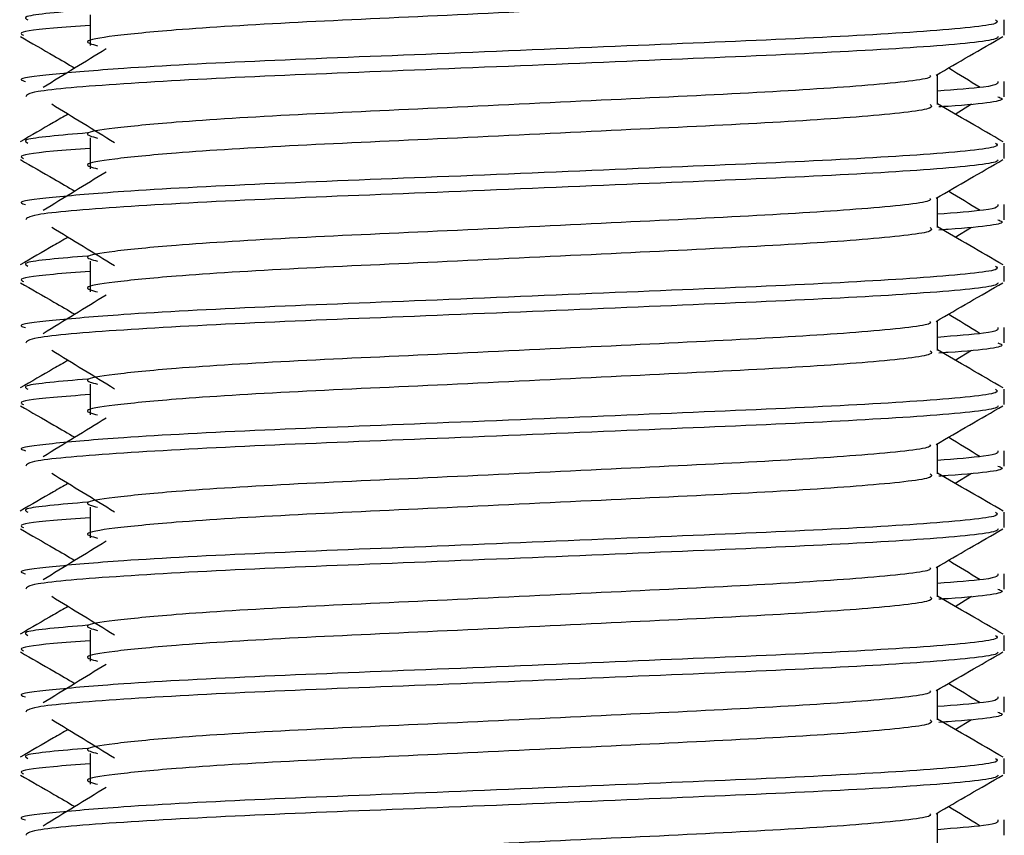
# Model space of a CAD drawing. Header units: millimetres. Extents: x 0 to 420, y 0 to 297.
# Tile 120 of 133: x 320.307 to 320.952, y 196.539 to 197.074. Entities that reach past the tile are written whole.
import ezdxf

# ---------------------------------------------------------------- set-up
doc = ezdxf.new("R2010")
doc.units = ezdxf.units.MM

msp = doc.modelspace()

# ---------------------------------------------------------------- linework, layer by layer
at = {"color": 7, "linetype": 'Continuous', "lineweight": 25}
for p, q in [((320.35277, 197.07679), (320.35277, 197.05662)), ((320.95185, 197.06339), (320.95185, 197.07345)), ((320.90818, 197.01807), (320.90818, 197.03774)), ((320.95185, 197.02306), (320.95185, 197.03312)), ((320.91982, 197.01175), (320.93061, 197.01836)), ((320.35277, 196.9961), (320.35277, 196.97592)), ((320.95185, 196.9827), (320.95185, 196.99276)), ((320.90818, 196.93737), (320.90818, 196.95705)), ((320.95185, 196.94237), (320.95185, 196.95242)), ((320.91982, 196.93106), (320.93061, 196.93767)), ((320.35277, 196.9154), (320.35277, 196.89523)), ((320.95185, 196.902), (320.95185, 196.91207)), ((320.90818, 196.85668), (320.90818, 196.87635)), ((320.95185, 196.86167), (320.95185, 196.87173)), ((320.91982, 196.85036), (320.93061, 196.85698)), ((320.35277, 196.83471), (320.35277, 196.81454)), ((320.95185, 196.82131), (320.95185, 196.83137)), ((320.90818, 196.77599), (320.90818, 196.79566)), ((320.95185, 196.78098), (320.95185, 196.79104)), ((320.91982, 196.76967), (320.93061, 196.77628)), ((320.35277, 196.75402), (320.35277, 196.73384)), ((320.95185, 196.74062), (320.95185, 196.75068)), ((320.90818, 196.69529), (320.90818, 196.71497)), ((320.95185, 196.70029), (320.95185, 196.71034)), ((320.91982, 196.68898), (320.93061, 196.69559)), ((320.35277, 196.67332), (320.35277, 196.65315)), ((320.95185, 196.65993), (320.95185, 196.66999)), ((320.90818, 196.6146), (320.90818, 196.63427)), ((320.95185, 196.61959), (320.95185, 196.62965)), ((320.91982, 196.60828), (320.93061, 196.6149)), ((320.35277, 196.59263), (320.35277, 196.57246)), ((320.95185, 196.57923), (320.95185, 196.58929)), ((320.90818, 196.53391), (320.90818, 196.55358)), ((320.95185, 196.5389), (320.95185, 196.54896))]:
    msp.add_line(p, q, dxfattribs=at)
for points, knots in [([(320.90335, 197.0987), (320.90423, 197.09792), (320.90689, 197.09557), (320.8676, 197.09107), (320.79394, 197.08636), (320.69493, 197.08166), (320.58716, 197.07633), (320.48516, 197.07187), (320.40977, 197.06729), (320.36633, 197.06291), (320.34605, 197.05969), (320.35395, 197.05752), (320.35747, 197.05655)], [0, 0, 0, 0, 0.059132, 0.177163, 0.292064, 0.406849, 0.524898, 0.638409, 0.754774, 0.844226, 0.930647, 1, 1, 1, 1]), ([(320.35097, 197.08006), (320.3335, 197.07858), (320.30667, 197.07629), (320.31054, 197.07419), (320.31189, 197.07345)], [0, 0, 0, 0, 0.651043, 1, 1, 1, 1]), ([(320.94627, 197.07345), (320.94727, 197.07268), (320.9503, 197.07034), (320.90491, 197.06585), (320.81974, 197.06114), (320.70524, 197.05644), (320.58057, 197.05112), (320.46274, 197.04665), (320.37514, 197.04207), (320.32608, 197.03769), (320.30365, 197.03505), (320.30908, 197.03348), (320.31034, 197.03312)], [0, 0, 0, 0, 0.061077, 0.184512, 0.304677, 0.424721, 0.548174, 0.666888, 0.788581, 0.882129, 0.97251, 1, 1, 1, 1]), ([(320.35277, 197.06991), (320.34418, 197.06928), (320.31781, 197.06735), (320.30523, 197.06531), (320.30828, 197.06375), (320.30899, 197.06339)], [0, 0, 0, 0, 0.270543, 0.831179, 1, 1, 1, 1]), ([(320.30707, 197.06258), (320.31437, 197.05836), (320.32628, 197.05147), (320.33818, 197.04458), (320.34278, 197.04191)], [0, 0, 0, 0, 0.6131696, 1, 1, 1, 1]), ([(320.948, 197.06252), (320.94775, 197.06202), (320.94672, 197.05994), (320.90502, 197.05576), (320.81972, 197.05105), (320.70521, 197.04636), (320.58069, 197.04103), (320.4623, 197.03657), (320.36913, 197.03157), (320.31298, 197.02681), (320.31123, 197.02417), (320.31049, 197.02306)], [0, 0, 0, 0, 0.039912, 0.166158, 0.289058, 0.411836, 0.5381, 0.659517, 0.783982, 0.909693, 1, 1, 1, 1]), ([(320.9073, 197.03724), (320.9146, 197.04146), (320.92919, 197.04991), (320.94379, 197.05836), (320.95109, 197.06258)], [0, 0, 0, 0, 0.499936, 1, 1, 1, 1]), ([(320.36319, 197.05442), (320.35632, 197.0502), (320.34256, 197.04178), (320.32884, 197.03336), (320.32197, 197.02915)], [0, 0, 0, 0, 0.49999, 1, 1, 1, 1]), ([(320.90322, 197.03717), (320.90356, 197.03672), (320.90504, 197.03469), (320.86704, 197.03054), (320.79408, 197.02584), (320.69488, 197.02114), (320.58717, 197.01581), (320.48516, 197.01135), (320.40977, 197.00677), (320.36633, 197.00239), (320.34604, 196.99917), (320.35395, 196.99699), (320.35748, 196.99602)], [0, 0, 0, 0, 0.035107, 0.156135, 0.273953, 0.391653, 0.512699, 0.629093, 0.748412, 0.840135, 0.92875, 1, 1, 1, 1]), ([(320.93619, 197.02915), (320.92933, 197.03336), (320.92239, 197.03761), (320.91545, 197.04187), (320.91538, 197.04191)], [0, 0, 0, 0, 0.989832, 1, 1, 1, 1]), ([(320.94782, 197.03312), (320.948, 197.03191), (320.94831, 197.02988), (320.91983, 197.02766), (320.90818, 197.02675)], [0, 0, 0, 0, 0.590683, 1, 1, 1, 1]), ([(320.32755, 197.01836), (320.33442, 197.01415), (320.34818, 197.00573), (320.36191, 196.9973), (320.36877, 196.99309)], [0, 0, 0, 0, 0.500011, 1, 1, 1, 1]), ([(320.90335, 197.01801), (320.90423, 197.01722), (320.90689, 197.01488), (320.8676, 197.01037), (320.79394, 197.00566), (320.69493, 197.00097), (320.58716, 196.99564), (320.48516, 196.99118), (320.40977, 196.9866), (320.36633, 196.98222), (320.34605, 196.979), (320.35395, 196.97682), (320.35747, 196.97585)], [0, 0, 0, 0, 0.059132, 0.177163, 0.292064, 0.406849, 0.524898, 0.638409, 0.754774, 0.844226, 0.930647, 1, 1, 1, 1]), ([(320.95124, 196.99356), (320.94394, 196.99779), (320.92959, 197.00609), (320.91523, 197.0144), (320.90818, 197.01849)], [0, 0, 0, 0, 0.508368, 1, 1, 1, 1]), ([(320.94767, 197.02306), (320.94885, 197.02268), (320.95488, 197.02075), (320.93934, 197.01834), (320.91116, 197.01654), (320.90904, 197.0164)], [0, 0, 0, 0, 0.18373, 0.938556, 1, 1, 1, 1]), ([(320.33834, 197.01175), (320.33517, 197.00991), (320.32469, 197.00385), (320.31421, 196.99779), (320.30692, 196.99356)], [0, 0, 0, 0, 0.3033381, 1, 1, 1, 1]), ([(320.35097, 196.99937), (320.3335, 196.99788), (320.30667, 196.9956), (320.31054, 196.99349), (320.31189, 196.99276)], [0, 0, 0, 0, 0.651043, 1, 1, 1, 1]), ([(320.94627, 196.99276), (320.94727, 196.99199), (320.9503, 196.98965), (320.90491, 196.98515), (320.81974, 196.98045), (320.70524, 196.97575), (320.58057, 196.97042), (320.46274, 196.96596), (320.37514, 196.96138), (320.32608, 196.957), (320.30365, 196.95436), (320.30908, 196.95279), (320.31034, 196.95242)], [0, 0, 0, 0, 0.061077, 0.184512, 0.304677, 0.424721, 0.548174, 0.666888, 0.788581, 0.882129, 0.97251, 1, 1, 1, 1]), ([(320.35277, 196.98922), (320.34418, 196.98859), (320.31781, 196.98666), (320.30523, 196.98461), (320.30828, 196.98306), (320.30899, 196.9827)], [0, 0, 0, 0, 0.270543, 0.831179, 1, 1, 1, 1]), ([(320.30707, 196.98189), (320.31437, 196.97766), (320.32628, 196.97077), (320.33818, 196.96388), (320.34278, 196.96122)], [0, 0, 0, 0, 0.61317, 1, 1, 1, 1]), ([(320.948, 196.98183), (320.94775, 196.98133), (320.94672, 196.97925), (320.90502, 196.97507), (320.81972, 196.97036), (320.70521, 196.96566), (320.58069, 196.96034), (320.4623, 196.95588), (320.36913, 196.95088), (320.31298, 196.94612), (320.31123, 196.94347), (320.31049, 196.94237)], [0, 0, 0, 0, 0.0399117, 0.1661575, 0.2890582, 0.4118359, 0.5381002, 0.6595169, 0.7839817, 0.9096926, 1, 1, 1, 1]), ([(320.9073, 196.95654), (320.9146, 196.96077), (320.92919, 196.96922), (320.94379, 196.97766), (320.95109, 196.98189)], [0, 0, 0, 0, 0.499936, 1, 1, 1, 1]), ([(320.36319, 196.97372), (320.35632, 196.96951), (320.34256, 196.96109), (320.32884, 196.95267), (320.32197, 196.94845)], [0, 0, 0, 0, 0.49999, 1, 1, 1, 1]), ([(320.93619, 196.94845), (320.92933, 196.95267), (320.92239, 196.95692), (320.91545, 196.96117), (320.91538, 196.96122)], [0, 0, 0, 0, 0.989832, 1, 1, 1, 1]), ([(320.90322, 196.95648), (320.90356, 196.95602), (320.90504, 196.954), (320.86704, 196.94984), (320.79408, 196.94515), (320.69488, 196.94045), (320.58717, 196.93512), (320.48516, 196.93066), (320.40977, 196.92608), (320.36633, 196.9217), (320.34604, 196.91847), (320.35395, 196.9163), (320.35748, 196.91533)], [0, 0, 0, 0, 0.035107, 0.156135, 0.273953, 0.391653, 0.512699, 0.629093, 0.748412, 0.840135, 0.92875, 1, 1, 1, 1]), ([(320.94782, 196.95242), (320.948, 196.95122), (320.94831, 196.94918), (320.91983, 196.94696), (320.90818, 196.94606)], [0, 0, 0, 0, 0.590683, 1, 1, 1, 1]), ([(320.94767, 196.94237), (320.94885, 196.94199), (320.95488, 196.94006), (320.93934, 196.93765), (320.91116, 196.93585), (320.90904, 196.93571)], [0, 0, 0, 0, 0.18373, 0.938556, 1, 1, 1, 1]), ([(320.32755, 196.93767), (320.33442, 196.93346), (320.34818, 196.92504), (320.36191, 196.91661), (320.36877, 196.9124)], [0, 0, 0, 0, 0.500011, 1, 1, 1, 1]), ([(320.90335, 196.93731), (320.90423, 196.93653), (320.90689, 196.93419), (320.8676, 196.92968), (320.79394, 196.92497), (320.69493, 196.92027), (320.58716, 196.91495), (320.48516, 196.91048), (320.40977, 196.9059), (320.36633, 196.90152), (320.34605, 196.8983), (320.35395, 196.89613), (320.35747, 196.89516)], [0, 0, 0, 0, 0.059132, 0.177163, 0.292064, 0.406849, 0.524898, 0.638409, 0.754774, 0.844226, 0.930647, 1, 1, 1, 1]), ([(320.95124, 196.91287), (320.94394, 196.91709), (320.92959, 196.9254), (320.91523, 196.93371), (320.90818, 196.93779)], [0, 0, 0, 0, 0.508368, 1, 1, 1, 1]), ([(320.33834, 196.93106), (320.33517, 196.92922), (320.32469, 196.92315), (320.31421, 196.91709), (320.30692, 196.91287)], [0, 0, 0, 0, 0.3033381, 1, 1, 1, 1]), ([(320.35097, 196.91868), (320.3335, 196.91719), (320.30667, 196.91491), (320.31054, 196.9128), (320.31189, 196.91207)], [0, 0, 0, 0, 0.651043, 1, 1, 1, 1]), ([(320.94627, 196.91207), (320.94727, 196.91129), (320.9503, 196.90896), (320.90491, 196.90446), (320.81974, 196.89975), (320.70524, 196.89506), (320.58057, 196.88973), (320.46274, 196.88527), (320.37514, 196.88069), (320.32608, 196.8763), (320.30365, 196.87366), (320.30908, 196.8721), (320.31034, 196.87173)], [0, 0, 0, 0, 0.061077, 0.184512, 0.304677, 0.424721, 0.548174, 0.666888, 0.788581, 0.882129, 0.97251, 1, 1, 1, 1]), ([(320.35277, 196.90853), (320.34418, 196.9079), (320.31781, 196.90597), (320.30523, 196.90392), (320.30828, 196.90237), (320.30899, 196.902)], [0, 0, 0, 0, 0.270543, 0.831179, 1, 1, 1, 1]), ([(320.30707, 196.90119), (320.31437, 196.89697), (320.32628, 196.89008), (320.33818, 196.88319), (320.34278, 196.88052)], [0, 0, 0, 0, 0.61317, 1, 1, 1, 1]), ([(320.948, 196.90114), (320.94775, 196.90064), (320.94672, 196.89855), (320.90502, 196.89437), (320.81972, 196.88967), (320.70521, 196.88497), (320.58069, 196.87964), (320.4623, 196.87518), (320.36913, 196.87019), (320.31298, 196.86543), (320.31123, 196.86278), (320.31049, 196.86167)], [0, 0, 0, 0, 0.0399117, 0.1661575, 0.2890582, 0.4118359, 0.5381002, 0.6595169, 0.7839817, 0.9096926, 1, 1, 1, 1]), ([(320.9073, 196.87585), (320.9146, 196.88007), (320.92919, 196.88852), (320.94379, 196.89697), (320.95109, 196.90119)], [0, 0, 0, 0, 0.499936, 1, 1, 1, 1]), ([(320.36319, 196.89303), (320.35632, 196.88882), (320.34256, 196.88039), (320.32884, 196.87197), (320.32197, 196.86776)], [0, 0, 0, 0, 0.49999, 1, 1, 1, 1]), ([(320.90322, 196.87579), (320.90356, 196.87533), (320.90504, 196.8733), (320.86704, 196.86915), (320.79408, 196.86445), (320.69488, 196.85975), (320.58717, 196.85443), (320.48516, 196.84996), (320.40977, 196.84538), (320.36633, 196.841), (320.34604, 196.83778), (320.35395, 196.8356), (320.35748, 196.83464)], [0, 0, 0, 0, 0.035107, 0.156135, 0.273953, 0.391653, 0.512699, 0.629093, 0.748412, 0.840135, 0.92875, 1, 1, 1, 1]), ([(320.93619, 196.86776), (320.92933, 196.87197), (320.92239, 196.87623), (320.91545, 196.88048), (320.91538, 196.88052)], [0, 0, 0, 0, 0.989832, 1, 1, 1, 1]), ([(320.94782, 196.87173), (320.948, 196.87053), (320.94831, 196.86849), (320.91983, 196.86627), (320.90818, 196.86536)], [0, 0, 0, 0, 0.590683, 1, 1, 1, 1]), ([(320.32755, 196.85698), (320.33442, 196.85277), (320.34818, 196.84434), (320.36191, 196.83592), (320.36877, 196.83171)], [0, 0, 0, 0, 0.500011, 1, 1, 1, 1]), ([(320.90335, 196.85662), (320.90423, 196.85584), (320.90689, 196.85349), (320.8676, 196.84899), (320.79394, 196.84428), (320.69493, 196.83958), (320.58716, 196.83425), (320.48516, 196.82979), (320.40977, 196.82521), (320.36633, 196.82083), (320.34605, 196.81761), (320.35395, 196.81544), (320.35747, 196.81447)], [0, 0, 0, 0, 0.059132, 0.177163, 0.292064, 0.406849, 0.524898, 0.638409, 0.754774, 0.844226, 0.930647, 1, 1, 1, 1]), ([(320.95124, 196.83218), (320.94394, 196.8364), (320.92959, 196.84471), (320.91523, 196.85302), (320.90818, 196.8571)], [0, 0, 0, 0, 0.508368, 1, 1, 1, 1]), ([(320.94767, 196.86167), (320.94885, 196.8613), (320.95488, 196.85936), (320.93934, 196.85696), (320.91116, 196.85515), (320.90904, 196.85502)], [0, 0, 0, 0, 0.18373, 0.938556, 1, 1, 1, 1]), ([(320.33834, 196.85036), (320.33517, 196.84852), (320.32469, 196.84246), (320.31421, 196.8364), (320.30692, 196.83218)], [0, 0, 0, 0, 0.303338, 1, 1, 1, 1]), ([(320.35097, 196.83799), (320.3335, 196.8365), (320.30667, 196.83421), (320.31054, 196.83211), (320.31189, 196.83137)], [0, 0, 0, 0, 0.651043, 1, 1, 1, 1]), ([(320.94627, 196.83137), (320.94727, 196.8306), (320.9503, 196.82827), (320.90491, 196.82377), (320.81974, 196.81906), (320.70524, 196.81436), (320.58057, 196.80904), (320.46274, 196.80457), (320.37514, 196.79999), (320.32608, 196.79561), (320.30365, 196.79297), (320.30908, 196.7914), (320.31034, 196.79104)], [0, 0, 0, 0, 0.061077, 0.184512, 0.304677, 0.424721, 0.548174, 0.666888, 0.788581, 0.882129, 0.97251, 1, 1, 1, 1]), ([(320.35277, 196.82783), (320.34418, 196.8272), (320.31781, 196.82527), (320.30523, 196.82323), (320.30828, 196.82167), (320.30899, 196.82131)], [0, 0, 0, 0, 0.270543, 0.831179, 1, 1, 1, 1]), ([(320.30707, 196.8205), (320.31437, 196.81628), (320.32628, 196.80939), (320.33818, 196.8025), (320.34278, 196.79983)], [0, 0, 0, 0, 0.61317, 1, 1, 1, 1]), ([(320.948, 196.82045), (320.94775, 196.81994), (320.94672, 196.81786), (320.90502, 196.81368), (320.81972, 196.80897), (320.70521, 196.80428), (320.58069, 196.79895), (320.4623, 196.79449), (320.36913, 196.7895), (320.31298, 196.78473), (320.31123, 196.78209), (320.31049, 196.78098)], [0, 0, 0, 0, 0.039912, 0.166158, 0.289058, 0.411836, 0.5381, 0.659517, 0.783982, 0.909693, 1, 1, 1, 1]), ([(320.9073, 196.79516), (320.9146, 196.79938), (320.92919, 196.80783), (320.94379, 196.81628), (320.95109, 196.8205)], [0, 0, 0, 0, 0.499936, 1, 1, 1, 1]), ([(320.36319, 196.81234), (320.35632, 196.80812), (320.34256, 196.7997), (320.32884, 196.79128), (320.32197, 196.78707)], [0, 0, 0, 0, 0.49999, 1, 1, 1, 1]), ([(320.93619, 196.78707), (320.92933, 196.79128), (320.92239, 196.79553), (320.91545, 196.79979), (320.91538, 196.79983)], [0, 0, 0, 0, 0.989832, 1, 1, 1, 1]), ([(320.90322, 196.79509), (320.90356, 196.79464), (320.90504, 196.79261), (320.86704, 196.78846), (320.79408, 196.78376), (320.69488, 196.77906), (320.58717, 196.77373), (320.48516, 196.76927), (320.40977, 196.76469), (320.36633, 196.76031), (320.34604, 196.75709), (320.35395, 196.75491), (320.35748, 196.75394)], [0, 0, 0, 0, 0.035107, 0.156135, 0.273953, 0.391653, 0.512699, 0.629093, 0.748412, 0.840135, 0.92875, 1, 1, 1, 1]), ([(320.94782, 196.79104), (320.948, 196.78983), (320.94831, 196.7878), (320.91983, 196.78558), (320.90818, 196.78467)], [0, 0, 0, 0, 0.590683, 1, 1, 1, 1]), ([(320.94767, 196.78098), (320.94885, 196.7806), (320.95488, 196.77867), (320.93934, 196.77626), (320.91116, 196.77446), (320.90904, 196.77432)], [0, 0, 0, 0, 0.18373, 0.938556, 1, 1, 1, 1]), ([(320.32755, 196.77628), (320.33442, 196.77207), (320.34818, 196.76365), (320.36191, 196.75522), (320.36877, 196.75101)], [0, 0, 0, 0, 0.500011, 1, 1, 1, 1]), ([(320.90335, 196.77593), (320.90423, 196.77514), (320.90689, 196.7728), (320.8676, 196.76829), (320.79394, 196.76358), (320.69493, 196.75889), (320.58716, 196.75356), (320.48516, 196.7491), (320.40977, 196.74452), (320.36633, 196.74014), (320.34605, 196.73692), (320.35395, 196.73474), (320.35747, 196.73377)], [0, 0, 0, 0, 0.059132, 0.177163, 0.292064, 0.406849, 0.524898, 0.638409, 0.754774, 0.844226, 0.930647, 1, 1, 1, 1]), ([(320.95124, 196.75149), (320.94394, 196.75571), (320.92959, 196.76401), (320.91523, 196.77232), (320.90818, 196.77641)], [0, 0, 0, 0, 0.508368, 1, 1, 1, 1]), ([(320.33834, 196.76967), (320.33517, 196.76783), (320.32469, 196.76177), (320.31421, 196.75571), (320.30692, 196.75149)], [0, 0, 0, 0, 0.303338, 1, 1, 1, 1]), ([(320.35097, 196.75729), (320.3335, 196.7558), (320.30667, 196.75352), (320.31054, 196.75142), (320.31189, 196.75068)], [0, 0, 0, 0, 0.651043, 1, 1, 1, 1]), ([(320.94627, 196.75068), (320.94727, 196.74991), (320.9503, 196.74757), (320.90491, 196.74307), (320.81974, 196.73837), (320.70524, 196.73367), (320.58057, 196.72834), (320.46274, 196.72388), (320.37514, 196.7193), (320.32608, 196.71492), (320.30365, 196.71228), (320.30908, 196.71071), (320.31034, 196.71034)], [0, 0, 0, 0, 0.0610772, 0.1845123, 0.3046768, 0.4247211, 0.5481742, 0.6668878, 0.7885815, 0.8821287, 0.9725098, 1, 1, 1, 1]), ([(320.35277, 196.74714), (320.34418, 196.74651), (320.31781, 196.74458), (320.30523, 196.74253), (320.30828, 196.74098), (320.30899, 196.74062)], [0, 0, 0, 0, 0.270543, 0.831179, 1, 1, 1, 1]), ([(320.30707, 196.73981), (320.31437, 196.73558), (320.32628, 196.72869), (320.33818, 196.7218), (320.34278, 196.71914)], [0, 0, 0, 0, 0.61317, 1, 1, 1, 1]), ([(320.948, 196.73975), (320.94775, 196.73925), (320.94672, 196.73717), (320.90502, 196.73299), (320.81972, 196.72828), (320.70521, 196.72358), (320.58069, 196.71826), (320.4623, 196.7138), (320.36913, 196.7088), (320.31298, 196.70404), (320.31123, 196.70139), (320.31049, 196.70029)], [0, 0, 0, 0, 0.0399117, 0.1661575, 0.2890582, 0.4118359, 0.5381002, 0.6595169, 0.7839817, 0.9096926, 1, 1, 1, 1]), ([(320.9073, 196.71446), (320.9146, 196.71869), (320.92919, 196.72714), (320.94379, 196.73558), (320.95109, 196.73981)], [0, 0, 0, 0, 0.499936, 1, 1, 1, 1]), ([(320.36319, 196.73164), (320.35632, 196.72743), (320.34256, 196.71901), (320.32884, 196.71059), (320.32197, 196.70637)], [0, 0, 0, 0, 0.49999, 1, 1, 1, 1]), ([(320.90322, 196.7144), (320.90356, 196.71394), (320.90504, 196.71192), (320.86704, 196.70776), (320.79408, 196.70307), (320.69488, 196.69837), (320.58717, 196.69304), (320.48516, 196.68858), (320.40977, 196.684), (320.36633, 196.67962), (320.34604, 196.67639), (320.35395, 196.67422), (320.35748, 196.67325)], [0, 0, 0, 0, 0.035107, 0.156135, 0.273953, 0.391653, 0.512699, 0.629093, 0.748412, 0.840135, 0.92875, 1, 1, 1, 1]), ([(320.93619, 196.70637), (320.92933, 196.71059), (320.92239, 196.71484), (320.91545, 196.71909), (320.91538, 196.71914)], [0, 0, 0, 0, 0.989832, 1, 1, 1, 1]), ([(320.94782, 196.71034), (320.948, 196.70914), (320.94831, 196.7071), (320.91983, 196.70488), (320.90818, 196.70398)], [0, 0, 0, 0, 0.590683, 1, 1, 1, 1]), ([(320.32755, 196.69559), (320.33442, 196.69138), (320.34818, 196.68296), (320.36191, 196.67453), (320.36877, 196.67032)], [0, 0, 0, 0, 0.500011, 1, 1, 1, 1]), ([(320.90335, 196.69523), (320.90423, 196.69445), (320.90689, 196.69211), (320.8676, 196.6876), (320.79394, 196.68289), (320.69493, 196.67819), (320.58716, 196.67287), (320.48516, 196.6684), (320.40977, 196.66382), (320.36633, 196.65944), (320.34605, 196.65622), (320.35395, 196.65405), (320.35747, 196.65308)], [0, 0, 0, 0, 0.059132, 0.177163, 0.292064, 0.406849, 0.524898, 0.638409, 0.754774, 0.844226, 0.930647, 1, 1, 1, 1]), ([(320.95124, 196.67079), (320.94394, 196.67501), (320.92959, 196.68332), (320.91523, 196.69163), (320.90818, 196.69571)], [0, 0, 0, 0, 0.508368, 1, 1, 1, 1]), ([(320.94767, 196.70029), (320.94885, 196.69991), (320.95488, 196.69798), (320.93934, 196.69557), (320.91116, 196.69377), (320.90904, 196.69363)], [0, 0, 0, 0, 0.18373, 0.938556, 1, 1, 1, 1]), ([(320.33834, 196.68898), (320.33517, 196.68714), (320.32469, 196.68107), (320.31421, 196.67501), (320.30692, 196.67079)], [0, 0, 0, 0, 0.303338, 1, 1, 1, 1]), ([(320.35097, 196.6766), (320.3335, 196.67511), (320.30667, 196.67283), (320.31054, 196.67072), (320.31189, 196.66999)], [0, 0, 0, 0, 0.651043, 1, 1, 1, 1]), ([(320.94627, 196.66999), (320.94727, 196.66921), (320.9503, 196.66688), (320.90491, 196.66238), (320.81974, 196.65767), (320.70524, 196.65298), (320.58057, 196.64765), (320.46274, 196.64319), (320.37514, 196.63861), (320.32608, 196.63422), (320.30365, 196.63158), (320.30908, 196.63002), (320.31034, 196.62965)], [0, 0, 0, 0, 0.061077, 0.184512, 0.304677, 0.424721, 0.548174, 0.666888, 0.788581, 0.882129, 0.97251, 1, 1, 1, 1]), ([(320.35277, 196.66645), (320.34418, 196.66582), (320.31781, 196.66389), (320.30523, 196.66184), (320.30828, 196.66029), (320.30899, 196.65993)], [0, 0, 0, 0, 0.270543, 0.831179, 1, 1, 1, 1]), ([(320.30707, 196.65911), (320.31437, 196.65489), (320.32628, 196.648), (320.33818, 196.64111), (320.34278, 196.63844)], [0, 0, 0, 0, 0.61317, 1, 1, 1, 1]), ([(320.948, 196.65906), (320.94775, 196.65856), (320.94672, 196.65647), (320.90502, 196.65229), (320.81972, 196.64759), (320.70521, 196.64289), (320.58069, 196.63756), (320.4623, 196.6331), (320.36913, 196.62811), (320.31298, 196.62335), (320.31123, 196.6207), (320.31049, 196.61959)], [0, 0, 0, 0, 0.039912, 0.166158, 0.289058, 0.411836, 0.5381, 0.659517, 0.783982, 0.909693, 1, 1, 1, 1]), ([(320.9073, 196.63377), (320.9146, 196.63799), (320.92919, 196.64644), (320.94379, 196.65489), (320.95109, 196.65911)], [0, 0, 0, 0, 0.499936, 1, 1, 1, 1]), ([(320.36319, 196.65095), (320.35632, 196.64674), (320.34256, 196.63831), (320.32884, 196.62989), (320.32197, 196.62568)], [0, 0, 0, 0, 0.49999, 1, 1, 1, 1]), ([(320.93619, 196.62568), (320.92933, 196.62989), (320.92239, 196.63415), (320.91545, 196.6384), (320.91538, 196.63844)], [0, 0, 0, 0, 0.989832, 1, 1, 1, 1]), ([(320.90322, 196.63371), (320.90356, 196.63325), (320.90504, 196.63122), (320.86704, 196.62707), (320.79408, 196.62237), (320.69488, 196.61767), (320.58717, 196.61235), (320.48516, 196.60788), (320.40977, 196.6033), (320.36633, 196.59892), (320.34604, 196.5957), (320.35395, 196.59353), (320.35748, 196.59256)], [0, 0, 0, 0, 0.035107, 0.156135, 0.273953, 0.391653, 0.512699, 0.629093, 0.748412, 0.840135, 0.92875, 1, 1, 1, 1]), ([(320.94782, 196.62965), (320.948, 196.62845), (320.94831, 196.62641), (320.91983, 196.62419), (320.90818, 196.62328)], [0, 0, 0, 0, 0.590683, 1, 1, 1, 1]), ([(320.94767, 196.61959), (320.94885, 196.61922), (320.95488, 196.61729), (320.93934, 196.61488), (320.91116, 196.61307), (320.90904, 196.61294)], [0, 0, 0, 0, 0.18373, 0.938556, 1, 1, 1, 1]), ([(320.32755, 196.6149), (320.33442, 196.61069), (320.34818, 196.60226), (320.36191, 196.59384), (320.36877, 196.58963)], [0, 0, 0, 0, 0.500011, 1, 1, 1, 1]), ([(320.90335, 196.61454), (320.90423, 196.61376), (320.90689, 196.61141), (320.8676, 196.60691), (320.79394, 196.6022), (320.69493, 196.5975), (320.58716, 196.59217), (320.48516, 196.58771), (320.40977, 196.58313), (320.36633, 196.57875), (320.34605, 196.57553), (320.35395, 196.57336), (320.35747, 196.57239)], [0, 0, 0, 0, 0.059132, 0.177163, 0.292064, 0.406849, 0.524898, 0.638409, 0.754774, 0.844226, 0.930647, 1, 1, 1, 1]), ([(320.95124, 196.5901), (320.94394, 196.59432), (320.92959, 196.60263), (320.91523, 196.61094), (320.90818, 196.61502)], [0, 0, 0, 0, 0.508368, 1, 1, 1, 1]), ([(320.33834, 196.60828), (320.33517, 196.60644), (320.32469, 196.60038), (320.31421, 196.59432), (320.30692, 196.5901)], [0, 0, 0, 0, 0.303338, 1, 1, 1, 1]), ([(320.35097, 196.59591), (320.3335, 196.59442), (320.30667, 196.59213), (320.31054, 196.59003), (320.31189, 196.58929)], [0, 0, 0, 0, 0.651043, 1, 1, 1, 1]), ([(320.94627, 196.58929), (320.94727, 196.58852), (320.9503, 196.58619), (320.90491, 196.58169), (320.81974, 196.57698), (320.70524, 196.57228), (320.58057, 196.56696), (320.46274, 196.56249), (320.37514, 196.55792), (320.32608, 196.55353), (320.30365, 196.55089), (320.30908, 196.54932), (320.31034, 196.54896)], [0, 0, 0, 0, 0.061077, 0.184512, 0.304677, 0.424721, 0.548174, 0.666888, 0.788581, 0.882129, 0.97251, 1, 1, 1, 1]), ([(320.35277, 196.58575), (320.34418, 196.58512), (320.31781, 196.58319), (320.30523, 196.58115), (320.30828, 196.57959), (320.30899, 196.57923)], [0, 0, 0, 0, 0.270543, 0.831179, 1, 1, 1, 1]), ([(320.30707, 196.57842), (320.31437, 196.5742), (320.32628, 196.56731), (320.33818, 196.56042), (320.34278, 196.55775)], [0, 0, 0, 0, 0.61317, 1, 1, 1, 1]), ([(320.948, 196.57837), (320.94775, 196.57786), (320.94672, 196.57578), (320.90502, 196.5716), (320.81972, 196.56689), (320.70521, 196.5622), (320.58069, 196.55687), (320.4623, 196.55241), (320.36913, 196.54742), (320.31298, 196.54265), (320.31123, 196.54001), (320.31049, 196.5389)], [0, 0, 0, 0, 0.039912, 0.166158, 0.289058, 0.411836, 0.5381, 0.659517, 0.783982, 0.909693, 1, 1, 1, 1]), ([(320.9073, 196.55308), (320.9146, 196.5573), (320.92919, 196.56575), (320.94379, 196.5742), (320.95109, 196.57842)], [0, 0, 0, 0, 0.4999356, 1, 1, 1, 1]), ([(320.36319, 196.57026), (320.35632, 196.56604), (320.34256, 196.55762), (320.32884, 196.5492), (320.32197, 196.54499)], [0, 0, 0, 0, 0.49999, 1, 1, 1, 1]), ([(320.90322, 196.55301), (320.90356, 196.55256), (320.90504, 196.55053), (320.86704, 196.54638), (320.79408, 196.54168), (320.69488, 196.53698), (320.58717, 196.53165), (320.48516, 196.52719), (320.40977, 196.52261), (320.36633, 196.51823), (320.34604, 196.51501), (320.35395, 196.51283), (320.35748, 196.51186)], [0, 0, 0, 0, 0.035107, 0.156135, 0.273953, 0.391653, 0.512699, 0.629093, 0.748412, 0.840135, 0.92875, 1, 1, 1, 1]), ([(320.93619, 196.54499), (320.92933, 196.5492), (320.92239, 196.55345), (320.91545, 196.55771), (320.91538, 196.55775)], [0, 0, 0, 0, 0.989832, 1, 1, 1, 1]), ([(320.94782, 196.54896), (320.948, 196.54775), (320.94831, 196.54572), (320.91983, 196.5435), (320.90818, 196.54259)], [0, 0, 0, 0, 0.590683, 1, 1, 1, 1])]:
    msp.add_open_spline(points, degree=3, knots=knots, dxfattribs=at)

doc.saveas('drawing.dxf')
